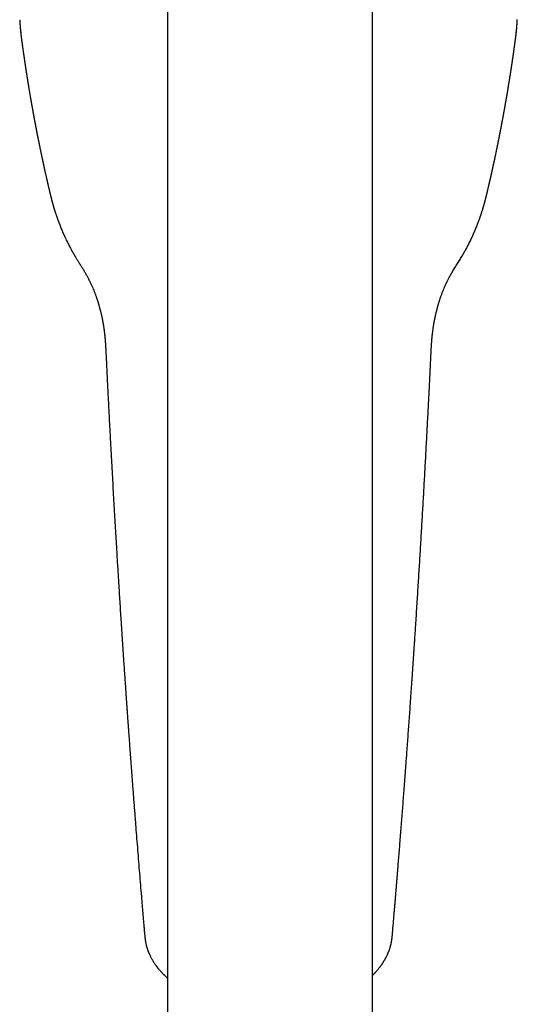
# Model space of a CAD drawing. Header units: millimetres. Extents: x 8 to 826, y 12 to 764.
# Tile 3 of 16: x 392 to 440, y 243 to 339. Entities that reach past the tile are written whole.
import ezdxf

# ---------------------------------------------------------------- set-up
doc = ezdxf.new("R2010")
doc.units = ezdxf.units.MM

msp = doc.modelspace()

# ---------------------------------------------------------------- linework, layer by layer
at = {"color": 7, "linetype": 'Continuous', "lineweight": 30}
for p, q in [((406.095, 351.415), (406.095, 209.262)), ((426.095, 209.262), (426.095, 351.415)), ((391.652, 338.691), (391.651, 338.705))]:
    msp.add_line(p, q, dxfattribs=at)
at = {"color": 7, "linetype": 'Continuous', "lineweight": 30, "flags": 128}
msp.add_lwpolyline([(440.237, 338.691), (440.238, 338.711), (440.238, 338.715)], dxfattribs=at)
at = {"color": 7, "linetype": 'Continuous', "lineweight": 30}
for centre, start, end in [((411.323, 339.596), 182.63198, 187.50444), ((420.566, 339.596), 352.49556, 357.36802)]:
    msp.add_arc(centre, 19.693, start, end, dxfattribs=at)
for points, knots in [([(391.653, 338.703), (391.655, 338.643), (391.661, 338.522), (391.672, 338.344), (391.684, 338.174), (391.696, 338.015), (391.708, 337.868), (391.721, 337.733), (391.733, 337.609), (391.744, 337.498), (391.755, 337.398), (391.765, 337.31), (391.774, 337.234), (391.781, 337.169), (391.788, 337.116), (391.793, 337.075), (391.796, 337.05), (391.798, 337.038), (391.798, 337.036)], [0, 0, 0, 0, 0.108874, 0.219204, 0.322313, 0.418202, 0.506873, 0.588324, 0.662559, 0.729579, 0.789385, 0.841981, 0.887372, 0.925564, 0.956572, 0.980419, 0.997161, 1, 1, 1, 1]), ([(440.089, 337.024), (440.09, 337.026), (440.091, 337.032), (440.093, 337.048), (440.096, 337.075), (440.101, 337.116), (440.108, 337.169), (440.115, 337.234), (440.124, 337.31), (440.134, 337.398), (440.145, 337.498), (440.156, 337.609), (440.168, 337.733), (440.181, 337.868), (440.193, 338.015), (440.205, 338.174), (440.217, 338.344), (440.228, 338.522), (440.234, 338.643), (440.237, 338.703)], [0, 0, 0, 0, 0.004053, 0.0097687, 0.026394, 0.0500751, 0.0808673, 0.1187948, 0.1638701, 0.2161007, 0.2754913, 0.3420449, 0.4157639, 0.4966497, 0.5847036, 0.6799266, 0.7823192, 0.8918823, 1, 1, 1, 1]), ([(391.8, 337.024), (391.803, 336.997), (391.81, 336.945), (391.82, 336.872), (391.829, 336.804), (391.837, 336.743), (391.845, 336.68), (391.854, 336.616), (391.863, 336.55), (391.871, 336.491), (391.878, 336.438), (391.884, 336.39), (391.891, 336.345), (391.896, 336.305), (391.901, 336.267), (391.906, 336.229), (391.913, 336.185), (391.919, 336.135), (391.927, 336.081), (391.935, 336.024), (391.942, 335.969), (391.949, 335.917), (391.956, 335.87), (391.962, 335.827), (391.967, 335.788), (391.977, 335.724), (391.989, 335.632), (392.004, 335.531), (392.016, 335.448), (392.025, 335.38), (392.035, 335.31), (392.045, 335.241), (392.053, 335.183), (392.06, 335.136), (392.066, 335.097), (392.072, 335.055), (392.078, 335.011), (392.085, 334.968), (392.091, 334.926), (392.096, 334.889), (392.101, 334.858), (392.104, 334.832), (392.108, 334.807), (392.112, 334.781), (392.116, 334.751), (392.122, 334.716), (392.127, 334.676), (392.135, 334.625), (392.143, 334.568), (392.153, 334.506), (392.161, 334.448), (392.169, 334.397), (392.176, 334.352), (392.182, 334.311), (392.188, 334.269), (392.195, 334.223), (392.202, 334.175), (392.209, 334.129), (392.215, 334.088), (392.221, 334.05), (392.227, 334.011), (392.234, 333.967), (392.241, 333.919), (392.249, 333.866), (392.258, 333.81), (392.266, 333.755), (392.274, 333.705), (392.28, 333.663), (392.286, 333.626), (392.291, 333.596), (392.295, 333.567), (392.3, 333.537), (392.305, 333.504), (392.311, 333.467), (392.317, 333.429), (392.323, 333.388), (392.329, 333.349), (392.335, 333.31), (392.343, 333.264), (392.351, 333.207), (392.362, 333.14), (392.373, 333.07), (392.384, 333.001), (392.395, 332.935), (392.405, 332.872), (392.414, 332.815), (392.422, 332.762), (392.43, 332.714), (392.438, 332.666), (392.446, 332.616), (392.454, 332.565), (392.463, 332.509), (392.479, 332.413), (392.5, 332.284), (392.524, 332.134), (392.548, 331.99), (392.571, 331.851), (392.595, 331.709), (392.618, 331.571), (392.641, 331.439), (392.66, 331.326), (392.676, 331.233), (392.689, 331.157), (392.699, 331.098), (392.707, 331.052), (392.713, 331.018), (392.719, 330.979), (392.727, 330.937), (392.735, 330.891), (392.743, 330.84), (392.752, 330.789), (392.761, 330.739), (392.77, 330.691), (392.778, 330.643), (392.787, 330.59), (392.798, 330.53), (392.81, 330.462), (392.821, 330.396), (392.832, 330.335), (392.842, 330.282), (392.85, 330.235), (392.857, 330.193), (392.864, 330.155), (392.874, 330.099), (392.887, 330.025), (392.902, 329.945), (392.914, 329.876), (392.925, 329.817), (392.936, 329.755), (392.948, 329.691), (392.959, 329.629), (392.97, 329.568), (392.981, 329.506), (392.993, 329.44), (393.006, 329.372), (393.019, 329.304), (393.031, 329.238), (393.042, 329.176), (393.053, 329.118), (393.064, 329.062), (393.074, 329.003), (393.086, 328.943), (393.097, 328.883), (393.108, 328.825), (393.119, 328.765), (393.131, 328.702), (393.143, 328.639), (393.154, 328.582), (393.163, 328.531), (393.172, 328.486), (393.18, 328.445), (393.187, 328.406), (393.195, 328.364), (393.204, 328.316), (393.214, 328.265), (393.224, 328.211), (393.235, 328.157), (393.245, 328.104), (393.255, 328.051), (393.265, 327.999), (393.275, 327.95), (393.284, 327.904), (393.292, 327.861), (393.301, 327.817), (393.309, 327.774), (393.318, 327.726), (393.329, 327.672), (393.341, 327.612), (393.353, 327.549), (393.366, 327.483), (393.38, 327.415), (393.393, 327.348), (393.406, 327.281), (393.42, 327.212), (393.432, 327.15), (393.443, 327.096), (393.451, 327.054), (393.459, 327.015), (393.466, 326.979), (393.473, 326.946), (393.48, 326.913), (393.487, 326.877), (393.495, 326.838), (393.504, 326.794), (393.513, 326.746), (393.523, 326.697), (393.533, 326.649), (393.543, 326.601), (393.553, 326.55), (393.564, 326.497), (393.575, 326.444), (393.585, 326.395), (393.597, 326.338), (393.61, 326.271), (393.626, 326.195), (393.642, 326.117), (393.659, 326.036), (393.677, 325.951), (393.695, 325.865), (393.71, 325.791), (393.723, 325.727), (393.735, 325.671), (393.748, 325.611), (393.76, 325.553), (393.771, 325.502), (393.78, 325.458), (393.788, 325.421), (393.796, 325.383), (393.805, 325.341), (393.816, 325.289), (393.829, 325.229), (393.843, 325.162), (393.858, 325.094), (393.871, 325.03), (393.883, 324.975), (393.893, 324.93), (393.901, 324.893), (393.909, 324.857), (393.916, 324.821), (393.925, 324.779), (393.936, 324.731), (393.948, 324.676), (393.96, 324.621), (393.972, 324.564), (393.985, 324.503), (394.005, 324.412), (394.033, 324.287), (394.068, 324.127), (394.103, 323.97), (394.138, 323.813), (394.172, 323.66), (394.207, 323.507), (394.235, 323.382), (394.257, 323.287), (394.272, 323.217), (394.288, 323.149), (394.302, 323.088), (394.314, 323.035), (394.325, 322.987), (394.337, 322.935), (394.35, 322.879), (394.364, 322.82), (394.377, 322.762), (394.39, 322.707), (394.402, 322.655), (394.413, 322.604), (394.426, 322.552), (394.439, 322.494), (394.454, 322.432), (394.469, 322.368), (394.483, 322.307), (394.497, 322.248), (394.511, 322.188), (394.525, 322.129), (394.538, 322.072), (394.551, 322.019), (394.563, 321.966), (394.577, 321.909), (394.59, 321.856), (394.601, 321.807), (394.611, 321.765), (394.621, 321.722), (394.631, 321.68), (394.641, 321.639), (394.65, 321.602), (394.658, 321.569), (394.665, 321.54), (394.672, 321.512), (394.679, 321.483), (394.687, 321.449), (394.696, 321.41), (394.707, 321.366), (394.718, 321.321), (394.727, 321.283), (394.734, 321.253), (394.74, 321.231), (394.745, 321.209), (394.75, 321.188), (394.755, 321.167), (394.761, 321.143), (394.768, 321.114), (394.776, 321.079), (394.786, 321.038), (394.798, 320.992), (394.81, 320.94), (394.819, 320.903), (394.824, 320.884)], [0, 0, 0, 0, 0.004879, 0.009362, 0.013449, 0.017143, 0.020585, 0.024836, 0.028795, 0.03263, 0.035562, 0.038528, 0.041296, 0.043791, 0.045828, 0.048196, 0.050895, 0.053851, 0.057273, 0.060745, 0.064184, 0.067347, 0.07022, 0.072803, 0.075111, 0.077366, 0.084562, 0.091907, 0.095732, 0.099861, 0.10427, 0.108508, 0.11249, 0.114769, 0.117175, 0.11971, 0.122373, 0.125133, 0.127702, 0.130009, 0.131811, 0.133412, 0.134819, 0.136357, 0.138199, 0.140344, 0.142793, 0.145487, 0.14956, 0.153348, 0.156859, 0.160148, 0.162661, 0.165069, 0.167643, 0.170447, 0.173477, 0.176368, 0.178872, 0.181, 0.183317, 0.185998, 0.189031, 0.192274, 0.195684, 0.19926, 0.202274, 0.204888, 0.207096, 0.208898, 0.210493, 0.212336, 0.214447, 0.216616, 0.21901, 0.221544, 0.223984, 0.226317, 0.228542, 0.232578, 0.236647, 0.240981, 0.245343, 0.249366, 0.253153, 0.256906, 0.259842, 0.262797, 0.265771, 0.268766, 0.27185, 0.275252, 0.278991, 0.289458, 0.29909, 0.30663, 0.315899, 0.324654, 0.332803, 0.341354, 0.348934, 0.353791, 0.35845, 0.362889, 0.364744, 0.366858, 0.369229, 0.371859, 0.374747, 0.377757, 0.381125, 0.38421, 0.387089, 0.389995, 0.392944, 0.396879, 0.401054, 0.405543, 0.409149, 0.412399, 0.415291, 0.417827, 0.420123, 0.422443, 0.42804, 0.433793, 0.437255, 0.440854, 0.444744, 0.448809, 0.452667, 0.4563, 0.460065, 0.464143, 0.468436, 0.472668, 0.476817, 0.480738, 0.484166, 0.487553, 0.491194, 0.495025, 0.498707, 0.502286, 0.505884, 0.509803, 0.514044, 0.517441, 0.520553, 0.52337, 0.525893, 0.528131, 0.530719, 0.533661, 0.536946, 0.540324, 0.543689, 0.547032, 0.550199, 0.553542, 0.556591, 0.559361, 0.562056, 0.564741, 0.567415, 0.57008, 0.573747, 0.577444, 0.581265, 0.58541, 0.589817, 0.593986, 0.597949, 0.602204, 0.606865, 0.60963, 0.612255, 0.614687, 0.616926, 0.61897, 0.620897, 0.62307, 0.62554, 0.628306, 0.631331, 0.634383, 0.637419, 0.640437, 0.64332, 0.646982, 0.650294, 0.653278, 0.65618, 0.660958, 0.665713, 0.670501, 0.675463, 0.680953, 0.686426, 0.691515, 0.694809, 0.698354, 0.70215, 0.705909, 0.709327, 0.711771, 0.714007, 0.716335, 0.71896, 0.721883, 0.725981, 0.730238, 0.734601, 0.738688, 0.742319, 0.744852, 0.747125, 0.749356, 0.751602, 0.753864, 0.757259, 0.760685, 0.764138, 0.767657, 0.771438, 0.775482, 0.784871, 0.795023, 0.80547, 0.814602, 0.82455, 0.834322, 0.843567, 0.847978, 0.852397, 0.856779, 0.860874, 0.863854, 0.866829, 0.870084, 0.87362, 0.877479, 0.881191, 0.884651, 0.88786, 0.890985, 0.894272, 0.897724, 0.902052, 0.906038, 0.909818, 0.913567, 0.917313, 0.921102, 0.924933, 0.927965, 0.931283, 0.934908, 0.93884, 0.941435, 0.944095, 0.94682, 0.949591, 0.952156, 0.954571, 0.956671, 0.958456, 0.9601, 0.961924, 0.963936, 0.966548, 0.96942, 0.97237, 0.975129, 0.97662, 0.978048, 0.979413, 0.980715, 0.981983, 0.983474, 0.985244, 0.987516, 0.990128, 0.993079, 0.99637, 1, 1, 1, 1]), ([(437.065, 320.884), (437.07, 320.904), (437.079, 320.942), (437.092, 320.996), (437.104, 321.044), (437.114, 321.086), (437.123, 321.122), (437.131, 321.153), (437.137, 321.178), (437.143, 321.202), (437.149, 321.23), (437.157, 321.263), (437.167, 321.302), (437.177, 321.343), (437.187, 321.385), (437.196, 321.423), (437.204, 321.456), (437.211, 321.485), (437.217, 321.511), (437.223, 321.536), (437.229, 321.562), (437.237, 321.592), (437.246, 321.63), (437.256, 321.675), (437.268, 321.722), (437.281, 321.779), (437.296, 321.841), (437.312, 321.908), (437.327, 321.97), (437.34, 322.026), (437.352, 322.079), (437.37, 322.151), (437.392, 322.246), (437.414, 322.341), (437.432, 322.416), (437.444, 322.471), (437.458, 322.527), (437.471, 322.583), (437.483, 322.638), (437.497, 322.695), (437.512, 322.76), (437.528, 322.832), (437.545, 322.904), (437.561, 322.973), (437.575, 323.037), (437.59, 323.101), (437.605, 323.168), (437.621, 323.238), (437.638, 323.309), (437.653, 323.379), (437.668, 323.445), (437.683, 323.509), (437.698, 323.575), (437.713, 323.644), (437.729, 323.714), (437.744, 323.783), (437.759, 323.848), (437.773, 323.912), (437.787, 323.976), (437.802, 324.042), (437.817, 324.11), (437.832, 324.176), (437.845, 324.238), (437.858, 324.297), (437.871, 324.354), (437.884, 324.412), (437.897, 324.472), (437.91, 324.534), (437.923, 324.594), (437.936, 324.654), (437.949, 324.712), (437.96, 324.763), (437.97, 324.807), (437.977, 324.843), (437.985, 324.878), (437.993, 324.915), (438.002, 324.958), (438.013, 325.01), (438.027, 325.071), (438.041, 325.137), (438.054, 325.199), (438.066, 325.255), (438.076, 325.304), (438.086, 325.349), (438.097, 325.399), (438.109, 325.459), (438.125, 325.533), (438.142, 325.614), (438.159, 325.696), (438.175, 325.773), (438.191, 325.848), (438.207, 325.922), (438.222, 325.996), (438.236, 326.064), (438.249, 326.127), (438.261, 326.187), (438.274, 326.248), (438.286, 326.308), (438.299, 326.368), (438.311, 326.426), (438.322, 326.483), (438.334, 326.542), (438.347, 326.605), (438.361, 326.672), (438.373, 326.733), (438.383, 326.785), (438.392, 326.826), (438.399, 326.864), (438.406, 326.898), (438.412, 326.928), (438.42, 326.964), (438.428, 327.007), (438.439, 327.06), (438.45, 327.118), (438.462, 327.177), (438.474, 327.235), (438.485, 327.289), (438.495, 327.344), (438.507, 327.401), (438.519, 327.461), (438.531, 327.521), (438.542, 327.579), (438.553, 327.633), (438.563, 327.686), (438.573, 327.739), (438.583, 327.788), (438.592, 327.834), (438.6, 327.875), (438.608, 327.918), (438.617, 327.963), (438.626, 328.011), (438.636, 328.064), (438.647, 328.121), (438.658, 328.178), (438.669, 328.234), (438.679, 328.286), (438.689, 328.336), (438.697, 328.381), (438.705, 328.42), (438.712, 328.456), (438.719, 328.493), (438.726, 328.533), (438.735, 328.579), (438.745, 328.631), (438.755, 328.686), (438.765, 328.739), (438.774, 328.788), (438.783, 328.836), (438.795, 328.9), (438.811, 328.981), (438.828, 329.076), (438.846, 329.172), (438.864, 329.27), (438.883, 329.374), (438.902, 329.476), (438.92, 329.574), (438.935, 329.656), (438.948, 329.727), (438.958, 329.785), (438.968, 329.84), (438.978, 329.893), (438.987, 329.944), (438.995, 329.99), (439.003, 330.033), (439.01, 330.072), (439.017, 330.11), (439.024, 330.148), (439.031, 330.186), (439.037, 330.225), (439.045, 330.266), (439.052, 330.309), (439.061, 330.356), (439.07, 330.406), (439.079, 330.46), (439.089, 330.517), (439.1, 330.577), (439.109, 330.63), (439.117, 330.677), (439.125, 330.72), (439.133, 330.765), (439.141, 330.812), (439.15, 330.863), (439.158, 330.914), (439.167, 330.963), (439.174, 331.006), (439.181, 331.045), (439.187, 331.079), (439.192, 331.111), (439.198, 331.142), (439.203, 331.174), (439.212, 331.226), (439.225, 331.299), (439.238, 331.379), (439.25, 331.447), (439.259, 331.504), (439.269, 331.562), (439.279, 331.62), (439.288, 331.675), (439.298, 331.73), (439.307, 331.786), (439.317, 331.845), (439.327, 331.905), (439.337, 331.964), (439.345, 332.013), (439.351, 332.053), (439.357, 332.088), (439.363, 332.123), (439.369, 332.162), (439.377, 332.206), (439.384, 332.252), (439.393, 332.307), (439.403, 332.367), (439.413, 332.432), (439.423, 332.493), (439.433, 332.553), (439.443, 332.614), (439.453, 332.677), (439.463, 332.739), (439.473, 332.8), (439.483, 332.862), (439.493, 332.924), (439.503, 332.988), (439.513, 333.053), (439.523, 333.117), (439.533, 333.18), (439.543, 333.241), (439.553, 333.305), (439.562, 333.364), (439.57, 333.416), (439.577, 333.459), (439.583, 333.498), (439.589, 333.533), (439.593, 333.562), (439.597, 333.586), (439.6, 333.608), (439.604, 333.633), (439.609, 333.662), (439.615, 333.702), (439.622, 333.751), (439.631, 333.808), (439.64, 333.864), (439.648, 333.917), (439.655, 333.966), (439.661, 334.007), (439.667, 334.04), (439.671, 334.068), (439.675, 334.098), (439.68, 334.131), (439.686, 334.168), (439.692, 334.205), (439.697, 334.243), (439.703, 334.284), (439.71, 334.329), (439.718, 334.38), (439.726, 334.433), (439.733, 334.484), (439.741, 334.533), (439.747, 334.579), (439.755, 334.628), (439.762, 334.676), (439.768, 334.721), (439.774, 334.76), (439.779, 334.792), (439.783, 334.819), (439.787, 334.846), (439.791, 334.875), (439.796, 334.908), (439.801, 334.945), (439.808, 334.995), (439.817, 335.055), (439.827, 335.122), (439.836, 335.185), (439.845, 335.246), (439.854, 335.31), (439.863, 335.376), (439.873, 335.443), (439.882, 335.507), (439.891, 335.569), (439.899, 335.63), (439.908, 335.691), (439.916, 335.751), (439.924, 335.804), (439.931, 335.852), (439.937, 335.897), (439.944, 335.946), (439.951, 336), (439.959, 336.055), (439.966, 336.11), (439.974, 336.164), (439.981, 336.214), (439.988, 336.264), (439.995, 336.317), (440.003, 336.375), (440.011, 336.436), (440.019, 336.499), (440.028, 336.563), (440.036, 336.623), (440.044, 336.682), (440.052, 336.74), (440.06, 336.802), (440.069, 336.87), (440.079, 336.945), (440.086, 336.997), (440.089, 337.024)], [0, 0, 0, 0, 0.003794, 0.007215, 0.010263, 0.012939, 0.015243, 0.017143, 0.018686, 0.02013, 0.021654, 0.023972, 0.026453, 0.029098, 0.031844, 0.034403, 0.036366, 0.038174, 0.039828, 0.041328, 0.042895, 0.044722, 0.047207, 0.050053, 0.053183, 0.056268, 0.060783, 0.065045, 0.068951, 0.072498, 0.075741, 0.078923, 0.086308, 0.093683, 0.096952, 0.100458, 0.104146, 0.107701, 0.111071, 0.114395, 0.118659, 0.123314, 0.128048, 0.132334, 0.136241, 0.140162, 0.144433, 0.148936, 0.153445, 0.157902, 0.162046, 0.165918, 0.170045, 0.174482, 0.17892, 0.183291, 0.187422, 0.191337, 0.195252, 0.199567, 0.203764, 0.208007, 0.21194, 0.21556, 0.219037, 0.222708, 0.226574, 0.230326, 0.234217, 0.23792, 0.241594, 0.245234, 0.247502, 0.249755, 0.251992, 0.254221, 0.256642, 0.260065, 0.263928, 0.268178, 0.272402, 0.275641, 0.278738, 0.281551, 0.284077, 0.288173, 0.292738, 0.297993, 0.303296, 0.308095, 0.312528, 0.317218, 0.32213, 0.326254, 0.330081, 0.333842, 0.337578, 0.341323, 0.345084, 0.348885, 0.352167, 0.35581, 0.359817, 0.364052, 0.368317, 0.37111, 0.373711, 0.376063, 0.378166, 0.38002, 0.381794, 0.384758, 0.388088, 0.391783, 0.395501, 0.399137, 0.402508, 0.4057, 0.409323, 0.41315, 0.416963, 0.420514, 0.423848, 0.42714, 0.430411, 0.433686, 0.43627, 0.438863, 0.441465, 0.444205, 0.447218, 0.450504, 0.454065, 0.457767, 0.461097, 0.464433, 0.467548, 0.470317, 0.472742, 0.474846, 0.477092, 0.479559, 0.482247, 0.485732, 0.489205, 0.492468, 0.495519, 0.498377, 0.501293, 0.507432, 0.51342, 0.518978, 0.525122, 0.531635, 0.538191, 0.544092, 0.549835, 0.553465, 0.557119, 0.560536, 0.56373, 0.566865, 0.569978, 0.572402, 0.574792, 0.57715, 0.579476, 0.581769, 0.584243, 0.586641, 0.589301, 0.592223, 0.595382, 0.598481, 0.602312, 0.605913, 0.609432, 0.612083, 0.614698, 0.617395, 0.620325, 0.623488, 0.626761, 0.629754, 0.632441, 0.63482, 0.636892, 0.638769, 0.64068, 0.642631, 0.644623, 0.650299, 0.656103, 0.659367, 0.662867, 0.666554, 0.670112, 0.673487, 0.676807, 0.68018, 0.683804, 0.687653, 0.691299, 0.694597, 0.696738, 0.698727, 0.700881, 0.70329, 0.705954, 0.708864, 0.71184, 0.715935, 0.719981, 0.723735, 0.727164, 0.731151, 0.73496, 0.738736, 0.74248, 0.746228, 0.750005, 0.753972, 0.757909, 0.761948, 0.765768, 0.769403, 0.773266, 0.777471, 0.780203, 0.782874, 0.785278, 0.787417, 0.78929, 0.790575, 0.791848, 0.793367, 0.795136, 0.797155, 0.800617, 0.804199, 0.807614, 0.810863, 0.813905, 0.816598, 0.818379, 0.819996, 0.821776, 0.823795, 0.826052, 0.828461, 0.83075, 0.832897, 0.835985, 0.839013, 0.842248, 0.845694, 0.848366, 0.851189, 0.854162, 0.857237, 0.860006, 0.86238, 0.864357, 0.865846, 0.86742, 0.869215, 0.871231, 0.873468, 0.875926, 0.880347, 0.884424, 0.88816, 0.89184, 0.895745, 0.899803, 0.903967, 0.907815, 0.91158, 0.915314, 0.919007, 0.922658, 0.926278, 0.928716, 0.931438, 0.934443, 0.937732, 0.941181, 0.944522, 0.947816, 0.95093, 0.953645, 0.957032, 0.960484, 0.96434, 0.96818, 0.971949, 0.975899, 0.979201, 0.982678, 0.986403, 0.990529, 0.995062, 1, 1, 1, 1]), ([(394.692, 321.438), (394.694, 321.43), (394.7, 321.404), (394.71, 321.365), (394.721, 321.322), (394.728, 321.29), (394.734, 321.268), (394.74, 321.242), (394.75, 321.206), (394.763, 321.154), (394.778, 321.095), (394.794, 321.036), (394.809, 320.977), (394.825, 320.917), (394.841, 320.856), (394.858, 320.794), (394.875, 320.732), (394.893, 320.67), (394.91, 320.608), (394.926, 320.555), (394.938, 320.513), (394.946, 320.484), (394.953, 320.459), (394.96, 320.435), (394.969, 320.407), (394.978, 320.376), (394.988, 320.341), (395.003, 320.293), (395.021, 320.231), (395.045, 320.155), (395.069, 320.075), (395.096, 319.991), (395.124, 319.903), (395.154, 319.811), (395.185, 319.716), (395.218, 319.618), (395.247, 319.533), (395.271, 319.465), (395.288, 319.416), (395.302, 319.376), (395.313, 319.344), (395.321, 319.32), (395.329, 319.297), (395.339, 319.27), (395.352, 319.233), (395.369, 319.188), (395.387, 319.139), (395.412, 319.069), (395.446, 318.978), (395.497, 318.843), (395.56, 318.68), (395.636, 318.488), (395.717, 318.29), (395.783, 318.131), (395.832, 318.017), (395.86, 317.953), (395.884, 317.898), (395.904, 317.854), (395.918, 317.821), (395.928, 317.798), (395.935, 317.782), (395.942, 317.766), (395.951, 317.747), (395.964, 317.717), (395.982, 317.677), (396.006, 317.625), (396.033, 317.567), (396.061, 317.506), (396.117, 317.385), (396.198, 317.214), (396.306, 316.994), (396.408, 316.791), (396.511, 316.592), (396.615, 316.394), (396.701, 316.237), (396.763, 316.125), (396.797, 316.064), (396.827, 316.01), (396.853, 315.965), (396.874, 315.929), (396.89, 315.901), (396.904, 315.876), (396.918, 315.851), (396.936, 315.819), (396.958, 315.781), (396.984, 315.737), (397.014, 315.686), (397.048, 315.628), (397.09, 315.557), (397.141, 315.472), (397.203, 315.371), (397.271, 315.26), (397.347, 315.138), (397.43, 315.007), (397.519, 314.865), (397.609, 314.724), (397.696, 314.587), (397.78, 314.453), (397.867, 314.313), (397.953, 314.172), (398.037, 314.031), (398.118, 313.891), (398.222, 313.705), (398.345, 313.474), (398.484, 313.199), (398.61, 312.932), (398.726, 312.675), (398.832, 312.426), (398.914, 312.222), (398.977, 312.061), (399.022, 311.94), (399.066, 311.822), (399.107, 311.708), (399.145, 311.597), (399.18, 311.494), (399.211, 311.4), (399.239, 311.312), (399.265, 311.232), (399.287, 311.16), (399.303, 311.108), (399.314, 311.07), (399.323, 311.043), (399.332, 311.011), (399.344, 310.973), (399.358, 310.925), (399.375, 310.867), (399.394, 310.799), (399.416, 310.72), (399.441, 310.632), (399.466, 310.537), (399.492, 310.438), (399.518, 310.338), (399.546, 310.224), (399.577, 310.096), (399.611, 309.953), (399.643, 309.809), (399.674, 309.666), (399.7, 309.54), (399.721, 309.436), (399.737, 309.356), (399.75, 309.288), (399.761, 309.232), (399.769, 309.187), (399.776, 309.149), (399.782, 309.114), (399.789, 309.074), (399.798, 309.025), (399.808, 308.966), (399.82, 308.896), (399.832, 308.816), (399.847, 308.727), (399.862, 308.625), (399.878, 308.517), (399.893, 308.404), (399.908, 308.288), (399.924, 308.162), (399.936, 308.057), (399.945, 307.974), (399.951, 307.92), (399.956, 307.871), (399.96, 307.83), (399.963, 307.797), (399.966, 307.773), (399.967, 307.755), (399.969, 307.733), (399.973, 307.701), (399.977, 307.655), (399.982, 307.602), (399.987, 307.545), (399.991, 307.487), (400, 307.384), (400.012, 307.233), (400.026, 307.033), (400.039, 306.826), (400.051, 306.617), (400.062, 306.406), (400.073, 306.193), (400.086, 305.92), (400.102, 305.583), (400.121, 305.181), (400.142, 304.725), (400.166, 304.212), (400.194, 303.64), (400.223, 303.055), (400.255, 302.419), (400.29, 301.733), (400.327, 301.001), (400.365, 300.265), (400.403, 299.528), (400.442, 298.788), (400.488, 297.915), (400.542, 296.908), (400.604, 295.765), (400.667, 294.622), (400.73, 293.484), (400.793, 292.361), (400.856, 291.256), (400.919, 290.168), (400.982, 289.09), (401.039, 288.139), (401.088, 287.313), (401.131, 286.604), (401.174, 285.891), (401.218, 285.17), (401.263, 284.44), (401.312, 283.657), (401.364, 282.819), (401.421, 281.926), (401.478, 281.022), (401.532, 280.188), (401.581, 279.428), (401.626, 278.747), (401.671, 278.069), (401.715, 277.4), (401.759, 276.739), (401.805, 276.049), (401.854, 275.332), (401.905, 274.587), (401.955, 273.855), (401.992, 273.312), (402.017, 272.954), (402.029, 272.779), (402.041, 272.61), (402.052, 272.449), (402.063, 272.299), (402.073, 272.159), (402.082, 272.028), (402.09, 271.906), (402.098, 271.794), (402.106, 271.69), (402.112, 271.595), (402.118, 271.509), (402.124, 271.43), (402.129, 271.36), (402.134, 271.291), (402.139, 271.219), (402.145, 271.136), (402.151, 271.042), (402.159, 270.936), (402.168, 270.815), (402.177, 270.679), (402.188, 270.529), (402.205, 270.282), (402.23, 269.939), (402.263, 269.476), (402.299, 268.978), (402.338, 268.446), (402.377, 267.901), (402.418, 267.344), (402.46, 266.779), (402.502, 266.208), (402.545, 265.632), (402.589, 265.045), (402.634, 264.446), (402.68, 263.832), (402.728, 263.205), (402.777, 262.568), (402.827, 261.921), (402.878, 261.264), (402.93, 260.599), (403.024, 259.399), (403.162, 257.668), (403.345, 255.408), (403.477, 253.811), (403.555, 252.874), (403.578, 252.599), (403.601, 252.33), (403.623, 252.068), (403.644, 251.815), (403.666, 251.556), (403.689, 251.292), (403.711, 251.025), (403.733, 250.77), (403.754, 250.526), (403.774, 250.293), (403.792, 250.072), (403.81, 249.862), (403.825, 249.693), (403.837, 249.561), (403.845, 249.465), (403.854, 249.372), (403.862, 249.283), (403.871, 249.199), (403.879, 249.124), (403.887, 249.059), (403.894, 249.003), (403.9, 248.954), (403.906, 248.912), (403.911, 248.878), (403.915, 248.853), (403.918, 248.831), (403.922, 248.808), (403.927, 248.777), (403.934, 248.738), (403.949, 248.652), (403.97, 248.546), (403.999, 248.422), (404.023, 248.328), (404.045, 248.246), (404.066, 248.175), (404.085, 248.113), (404.105, 248.05), (404.127, 247.983), (404.148, 247.921), (404.169, 247.863), (404.19, 247.808), (404.211, 247.753), (404.231, 247.702), (404.248, 247.66), (404.261, 247.63), (404.271, 247.605), (404.282, 247.581), (404.295, 247.551), (404.31, 247.515), (404.331, 247.469), (404.359, 247.409), (404.394, 247.335), (404.439, 247.244), (404.495, 247.137), (404.551, 247.036), (404.601, 246.949), (404.646, 246.872), (404.697, 246.787), (404.756, 246.696), (404.817, 246.602), (404.872, 246.521), (404.918, 246.457), (404.951, 246.41), (404.979, 246.372), (405.002, 246.341), (405.023, 246.313), (405.048, 246.28), (405.08, 246.237), (405.121, 246.185), (405.166, 246.128), (405.221, 246.061), (405.284, 245.986), (405.355, 245.903), (405.427, 245.823), (405.492, 245.752), (405.549, 245.691), (405.597, 245.64), (405.641, 245.594), (405.684, 245.552), (405.729, 245.507), (405.783, 245.454), (405.847, 245.392), (405.921, 245.323), (406.004, 245.248), (406.062, 245.195), (406.094, 245.168), (406.095, 245.168)], [0, 0, 0, 0, 0.000291, 0.000951, 0.001477, 0.001871, 0.002134, 0.002309, 0.002829, 0.003519, 0.004274, 0.005045, 0.005789, 0.006505, 0.007321, 0.008103, 0.008885, 0.009674, 0.010471, 0.011244, 0.011716, 0.012085, 0.012364, 0.012667, 0.013021, 0.013425, 0.013879, 0.014384, 0.015279, 0.016272, 0.01731, 0.018391, 0.019536, 0.020726, 0.021961, 0.02324, 0.024537, 0.025281, 0.025915, 0.02644, 0.026856, 0.027163, 0.027386, 0.027744, 0.028233, 0.028847, 0.029508, 0.030192, 0.031602, 0.033101, 0.035539, 0.038089, 0.040735, 0.043477, 0.044455, 0.045328, 0.046065, 0.046665, 0.04713, 0.0474, 0.047586, 0.047767, 0.048034, 0.048385, 0.048955, 0.049664, 0.05049, 0.05133, 0.052167, 0.055427, 0.0583, 0.061221, 0.063838, 0.066584, 0.069458, 0.070433, 0.071303, 0.072055, 0.072689, 0.073206, 0.073605, 0.073886, 0.074245, 0.074689, 0.075227, 0.075859, 0.076586, 0.077408, 0.078325, 0.079628, 0.081085, 0.082695, 0.084457, 0.086373, 0.088443, 0.090668, 0.092526, 0.09448, 0.096531, 0.098594, 0.100624, 0.102618, 0.104578, 0.108551, 0.112376, 0.116052, 0.11958, 0.122958, 0.126187, 0.127852, 0.129473, 0.131052, 0.132587, 0.134078, 0.135464, 0.136715, 0.137831, 0.138969, 0.13992, 0.140686, 0.141051, 0.141409, 0.141798, 0.142292, 0.14293, 0.143702, 0.14461, 0.145653, 0.146831, 0.148112, 0.149424, 0.150737, 0.152051, 0.153931, 0.155813, 0.157699, 0.159587, 0.161453, 0.162642, 0.163681, 0.164571, 0.165311, 0.165903, 0.166343, 0.166783, 0.167302, 0.167898, 0.16871, 0.169633, 0.170666, 0.171827, 0.173158, 0.174661, 0.176058, 0.177576, 0.179216, 0.180977, 0.181702, 0.182436, 0.183083, 0.183621, 0.184048, 0.184365, 0.184573, 0.184739, 0.185221, 0.185825, 0.186538, 0.187276, 0.188026, 0.188788, 0.191269, 0.193867, 0.196544, 0.199236, 0.201942, 0.204662, 0.207395, 0.212444, 0.217568, 0.222788, 0.229924, 0.237225, 0.244694, 0.252328, 0.261625, 0.271001, 0.280408, 0.289844, 0.29931, 0.308807, 0.323371, 0.338007, 0.352707, 0.367327, 0.381814, 0.395916, 0.409891, 0.423741, 0.437467, 0.446549, 0.455617, 0.464789, 0.474073, 0.483468, 0.492974, 0.504322, 0.515826, 0.527487, 0.539305, 0.548068, 0.556899, 0.565653, 0.574295, 0.582824, 0.591241, 0.601017, 0.610637, 0.6201, 0.629407, 0.631718, 0.63401, 0.636203, 0.638277, 0.640232, 0.642036, 0.643726, 0.6453, 0.64676, 0.648105, 0.649335, 0.65045, 0.65145, 0.652375, 0.653192, 0.654125, 0.65518, 0.656397, 0.657775, 0.659315, 0.661102, 0.663066, 0.665117, 0.670695, 0.676393, 0.683138, 0.690045, 0.697114, 0.704346, 0.711721, 0.719089, 0.726582, 0.734199, 0.741941, 0.749971, 0.758131, 0.766423, 0.774846, 0.783402, 0.79209, 0.800833, 0.830353, 0.859902, 0.889482, 0.893129, 0.896763, 0.900303, 0.903735, 0.90706, 0.910276, 0.913928, 0.91743, 0.920782, 0.923982, 0.927032, 0.929931, 0.93268, 0.935278, 0.936579, 0.937838, 0.939056, 0.940232, 0.941345, 0.942347, 0.943171, 0.943901, 0.944536, 0.945076, 0.945522, 0.945875, 0.946048, 0.946338, 0.946746, 0.947265, 0.947814, 0.95003, 0.951349, 0.952568, 0.953694, 0.954517, 0.955321, 0.956146, 0.956999, 0.957936, 0.95861, 0.959331, 0.9601, 0.960824, 0.961383, 0.961777, 0.962061, 0.962378, 0.962778, 0.963263, 0.96383, 0.964701, 0.965715, 0.966873, 0.968499, 0.970192, 0.97119, 0.972236, 0.973509, 0.97488, 0.976271, 0.977681, 0.9785, 0.97921, 0.979796, 0.980258, 0.980637, 0.981103, 0.981791, 0.982628, 0.983554, 0.984483, 0.98583, 0.987183, 0.98853, 0.9898, 0.990733, 0.991609, 0.992404, 0.993067, 0.993825, 0.994751, 0.995859, 0.997105, 0.998477, 0.999974, 1, 1, 1, 1]), ([(426.095, 245.443), (426.097, 245.445), (426.114, 245.461), (426.144, 245.49), (426.184, 245.53), (426.222, 245.568), (426.256, 245.603), (426.284, 245.632), (426.306, 245.654), (426.325, 245.675), (426.349, 245.7), (426.382, 245.735), (426.425, 245.782), (426.475, 245.837), (426.528, 245.897), (426.589, 245.967), (426.655, 246.046), (426.725, 246.131), (426.783, 246.204), (426.831, 246.266), (426.868, 246.316), (426.904, 246.364), (426.94, 246.413), (426.984, 246.474), (427.033, 246.545), (427.088, 246.627), (427.135, 246.698), (427.174, 246.759), (427.204, 246.807), (427.234, 246.857), (427.263, 246.906), (427.289, 246.949), (427.308, 246.983), (427.321, 247.005), (427.33, 247.021), (427.338, 247.035), (427.346, 247.051), (427.357, 247.069), (427.373, 247.099), (427.397, 247.143), (427.428, 247.201), (427.462, 247.269), (427.499, 247.343), (427.537, 247.423), (427.57, 247.495), (427.597, 247.556), (427.617, 247.603), (427.634, 247.645), (427.648, 247.677), (427.659, 247.704), (427.67, 247.733), (427.684, 247.767), (427.704, 247.82), (427.73, 247.892), (427.762, 247.982), (427.794, 248.08), (427.819, 248.162), (427.837, 248.223), (427.847, 248.259), (427.856, 248.289), (427.862, 248.314), (427.869, 248.339), (427.876, 248.368), (427.887, 248.411), (427.9, 248.466), (427.915, 248.529), (427.928, 248.591), (427.939, 248.651), (427.95, 248.707), (427.959, 248.757), (427.965, 248.797), (427.97, 248.825), (427.973, 248.846), (427.975, 248.862), (427.978, 248.878), (427.98, 248.896), (427.985, 248.927), (427.991, 248.973), (428, 249.038), (428.009, 249.114), (428.018, 249.198), (428.036, 249.372), (428.067, 249.722), (428.102, 250.133), (428.135, 250.518), (428.158, 250.79), (428.181, 251.066), (428.207, 251.368), (428.235, 251.698), (428.265, 252.058), (428.297, 252.43), (428.329, 252.815), (428.362, 253.211), (428.394, 253.599), (428.426, 253.978), (428.456, 254.346), (428.487, 254.723), (428.519, 255.109), (428.551, 255.504), (428.584, 255.906), (428.626, 256.425), (428.677, 257.054), (428.737, 257.791), (428.798, 258.551), (428.86, 259.336), (428.924, 260.143), (428.986, 260.94), (429.047, 261.727), (429.107, 262.504), (429.162, 263.217), (429.211, 263.868), (429.256, 264.459), (429.301, 265.051), (429.345, 265.648), (429.39, 266.253), (429.44, 266.923), (429.494, 267.658), (429.553, 268.461), (429.612, 269.277), (429.671, 270.104), (429.731, 270.945), (429.778, 271.615), (429.813, 272.112), (429.835, 272.429), (429.857, 272.741), (429.878, 273.046), (429.899, 273.343), (429.919, 273.631), (429.937, 273.897), (429.954, 274.14), (429.969, 274.363), (429.984, 274.574), (429.997, 274.775), (430.01, 274.965), (430.023, 275.148), (430.035, 275.325), (430.046, 275.495), (430.057, 275.652), (430.067, 275.797), (430.076, 275.935), (430.085, 276.067), (430.093, 276.187), (430.1, 276.295), (430.107, 276.395), (430.114, 276.501), (430.122, 276.616), (430.13, 276.74), (430.139, 276.873), (430.149, 277.025), (430.161, 277.196), (430.173, 277.387), (430.187, 277.592), (430.201, 277.809), (430.216, 278.039), (430.232, 278.277), (430.248, 278.522), (430.265, 278.775), (430.282, 279.038), (430.3, 279.311), (430.332, 279.811), (430.379, 280.529), (430.439, 281.462), (430.497, 282.383), (430.554, 283.291), (430.61, 284.188), (430.665, 285.073), (430.718, 285.945), (430.789, 287.118), (430.878, 288.593), (430.982, 290.373), (431.067, 291.853), (431.134, 293.035), (431.183, 293.919), (431.232, 294.804), (431.281, 295.695), (431.33, 296.596), (431.378, 297.492), (431.426, 298.383), (431.472, 299.269), (431.519, 300.166), (431.566, 301.075), (431.603, 301.802), (431.63, 302.343), (431.648, 302.694), (431.665, 303.04), (431.682, 303.379), (431.698, 303.711), (431.715, 304.052), (431.732, 304.402), (431.749, 304.76), (431.765, 305.107), (431.781, 305.442), (431.796, 305.766), (431.81, 306.078), (431.825, 306.378), (431.839, 306.624), (431.85, 306.817), (431.859, 306.957), (431.867, 307.089), (431.876, 307.211), (431.884, 307.321), (431.891, 307.406), (431.896, 307.468), (431.9, 307.509), (431.903, 307.548), (431.906, 307.587), (431.909, 307.622), (431.912, 307.654), (431.915, 307.684), (431.918, 307.721), (431.923, 307.766), (431.928, 307.821), (431.935, 307.887), (431.946, 307.995), (431.962, 308.138), (431.983, 308.309), (432.005, 308.469), (432.026, 308.617), (432.045, 308.74), (432.06, 308.837), (432.072, 308.909), (432.082, 308.969), (432.089, 309.012), (432.094, 309.042), (432.098, 309.061), (432.101, 309.078), (432.104, 309.098), (432.11, 309.133), (432.119, 309.182), (432.131, 309.243), (432.143, 309.308), (432.156, 309.377), (432.17, 309.449), (432.185, 309.524), (432.208, 309.634), (432.239, 309.779), (432.279, 309.958), (432.322, 310.138), (432.364, 310.309), (432.404, 310.464), (432.434, 310.576), (432.455, 310.654), (432.467, 310.7), (432.478, 310.74), (432.487, 310.769), (432.493, 310.79), (432.497, 310.807), (432.503, 310.826), (432.51, 310.85), (432.519, 310.882), (432.531, 310.925), (432.547, 310.98), (432.567, 311.044), (432.589, 311.119), (432.614, 311.2), (432.641, 311.284), (432.668, 311.368), (432.719, 311.524), (432.798, 311.754), (432.909, 312.056), (433.03, 312.363), (433.162, 312.673), (433.303, 312.986), (433.444, 313.277), (433.579, 313.54), (433.704, 313.772), (433.829, 313.993), (433.954, 314.203), (434.077, 314.402), (434.204, 314.603), (434.332, 314.806), (434.461, 315.009), (434.583, 315.203), (434.702, 315.396), (434.793, 315.547), (434.857, 315.655), (434.895, 315.719), (434.932, 315.784), (434.97, 315.849), (435.005, 315.909), (435.035, 315.962), (435.057, 316.002), (435.073, 316.03), (435.084, 316.05), (435.097, 316.073), (435.113, 316.101), (435.132, 316.136), (435.155, 316.178), (435.182, 316.227), (435.279, 316.404), (435.44, 316.708), (435.647, 317.12), (435.787, 317.416), (435.868, 317.591), (435.899, 317.661), (435.927, 317.723), (435.95, 317.774), (435.968, 317.814), (435.982, 317.845), (435.994, 317.873), (436.008, 317.905), (436.024, 317.942), (436.045, 317.991), (436.071, 318.051), (436.101, 318.12), (436.132, 318.195), (436.18, 318.308), (436.243, 318.461), (436.32, 318.656), (436.39, 318.836), (436.449, 318.993), (436.497, 319.122), (436.535, 319.227), (436.564, 319.309), (436.585, 319.369), (436.604, 319.423), (436.618, 319.464), (436.629, 319.494), (436.637, 319.519), (436.648, 319.55), (436.661, 319.588), (436.676, 319.634), (436.694, 319.687), (436.713, 319.743), (436.731, 319.8), (436.757, 319.878), (436.788, 319.976), (436.824, 320.089), (436.853, 320.182), (436.876, 320.259), (436.895, 320.32), (436.911, 320.375), (436.926, 320.424), (436.939, 320.468), (436.951, 320.512), (436.965, 320.559), (436.98, 320.613), (436.997, 320.673), (437.015, 320.736), (437.032, 320.797), (437.048, 320.857), (437.064, 320.916), (437.08, 320.977), (437.097, 321.041), (437.114, 321.106), (437.128, 321.161), (437.139, 321.205), (437.147, 321.236), (437.154, 321.262), (437.159, 321.284), (437.165, 321.306), (437.171, 321.333), (437.181, 321.371), (437.19, 321.408), (437.196, 321.434), (437.198, 321.443)], [0, 0, 0, 0, 0.000146, 0.000841, 0.001534, 0.002224, 0.002845, 0.003343, 0.003719, 0.003978, 0.004393, 0.004994, 0.005781, 0.006752, 0.007768, 0.008745, 0.010206, 0.011573, 0.012839, 0.013702, 0.014471, 0.015168, 0.015928, 0.01677, 0.017936, 0.019157, 0.020453, 0.021136, 0.021843, 0.022574, 0.023322, 0.023968, 0.024466, 0.024753, 0.024948, 0.02513, 0.025356, 0.025625, 0.025938, 0.026628, 0.027465, 0.028422, 0.029457, 0.030569, 0.031757, 0.032416, 0.033091, 0.033669, 0.034104, 0.034401, 0.034782, 0.035248, 0.0358, 0.036908, 0.038115, 0.039408, 0.040776, 0.041329, 0.041802, 0.042194, 0.042506, 0.042786, 0.043161, 0.043638, 0.044465, 0.045285, 0.04608, 0.046849, 0.047593, 0.048247, 0.048764, 0.049117, 0.049356, 0.049536, 0.049742, 0.049976, 0.050237, 0.050945, 0.051798, 0.052799, 0.053936, 0.0551, 0.059661, 0.067736, 0.071313, 0.074874, 0.078495, 0.082229, 0.086819, 0.091567, 0.096474, 0.101537, 0.106759, 0.112137, 0.116871, 0.121721, 0.126685, 0.131764, 0.136958, 0.142265, 0.147642, 0.157421, 0.167089, 0.176646, 0.187374, 0.19796, 0.208406, 0.218712, 0.228879, 0.238907, 0.24669, 0.254387, 0.26209, 0.269889, 0.277785, 0.285777, 0.29609, 0.306558, 0.317183, 0.327965, 0.338902, 0.349996, 0.354135, 0.358296, 0.362371, 0.366284, 0.370208, 0.373953, 0.377519, 0.380552, 0.383443, 0.386192, 0.388798, 0.391263, 0.393585, 0.395957, 0.398159, 0.400193, 0.402059, 0.403828, 0.405547, 0.407218, 0.408496, 0.409759, 0.411123, 0.412609, 0.414217, 0.415949, 0.417802, 0.42012, 0.422605, 0.425256, 0.428074, 0.431059, 0.43421, 0.437334, 0.440606, 0.444025, 0.447591, 0.451207, 0.46345, 0.475532, 0.487454, 0.499216, 0.510819, 0.522264, 0.53355, 0.544678, 0.56775, 0.590731, 0.613626, 0.625042, 0.636438, 0.647814, 0.659258, 0.670863, 0.68263, 0.693874, 0.705262, 0.716797, 0.728477, 0.740304, 0.744813, 0.74934, 0.753805, 0.758164, 0.762417, 0.766563, 0.771313, 0.775916, 0.780372, 0.784678, 0.788836, 0.792848, 0.796715, 0.800436, 0.802327, 0.80416, 0.805864, 0.807431, 0.80886, 0.810151, 0.810721, 0.81126, 0.811766, 0.812242, 0.812772, 0.81312, 0.813504, 0.813957, 0.814544, 0.815269, 0.816131, 0.817111, 0.819508, 0.821755, 0.823851, 0.825795, 0.827587, 0.828696, 0.829644, 0.83043, 0.831055, 0.831366, 0.831613, 0.831796, 0.832035, 0.83243, 0.833151, 0.83397, 0.834832, 0.835735, 0.836682, 0.83767, 0.8387, 0.841035, 0.843397, 0.845785, 0.848187, 0.850167, 0.851976, 0.85264, 0.853277, 0.85382, 0.854213, 0.854459, 0.854642, 0.854891, 0.855208, 0.855592, 0.856198, 0.85692, 0.857757, 0.858783, 0.859896, 0.861017, 0.862145, 0.863278, 0.867282, 0.871364, 0.875526, 0.879766, 0.884084, 0.888479, 0.891892, 0.895178, 0.898337, 0.90137, 0.904276, 0.907051, 0.910209, 0.913184, 0.915978, 0.91874, 0.921583, 0.922494, 0.923412, 0.924339, 0.925274, 0.926172, 0.926925, 0.927526, 0.927852, 0.928108, 0.928406, 0.928803, 0.929299, 0.929893, 0.930586, 0.931375, 0.93737, 0.943318, 0.94851, 0.949525, 0.950505, 0.951357, 0.952074, 0.952577, 0.952983, 0.953321, 0.953736, 0.954247, 0.954856, 0.955698, 0.956668, 0.957683, 0.958713, 0.96123, 0.963837, 0.966527, 0.968382, 0.970096, 0.971667, 0.972526, 0.973334, 0.974047, 0.974648, 0.974941, 0.975243, 0.975643, 0.976146, 0.976752, 0.977446, 0.978207, 0.978949, 0.979667, 0.981275, 0.982743, 0.98407, 0.98493, 0.985716, 0.986429, 0.987067, 0.987632, 0.988146, 0.988735, 0.989451, 0.990231, 0.991036, 0.991866, 0.992582, 0.993329, 0.994108, 0.994919, 0.995762, 0.99658, 0.997039, 0.997431, 0.997755, 0.998023, 0.998255, 0.998588, 0.999024, 0.999671, 1, 1, 1, 1])]:
    msp.add_open_spline(points, degree=3, knots=knots, dxfattribs=at)

doc.saveas('drawing.dxf')
